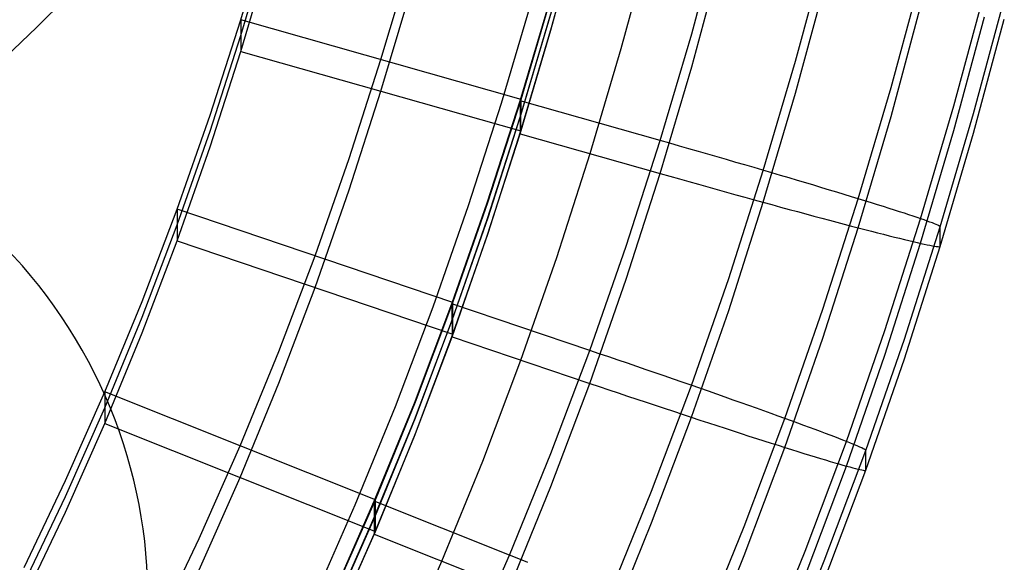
# Model space of a CAD drawing. Extents: x -1634 to -184, y -278 to 263.
# Tile 198 of 242: x -255 to -222, y -187 to -168. Entities that reach past the tile are written whole.
import ezdxf

# ---------------------------------------------------------------- set-up
doc = ezdxf.new("R2010")
doc.units = 0
doc.layers.add('PREDEFINITO', color=7, linetype='CONTINUOUS')

msp = doc.modelspace()

# ---------------------------------------------------------------- linework, layer by layer
at = {"layer": 'PREDEFINITO'}
for p, q in [((-247.802, -168.349, 445.876), (-246.814, -165.021, 445.8)), ((-237.16, -168.707, 397.871), (-236.186, -165.116, 397.79)), ((-237.136, -168.612, 397.869), (-236.164, -165.021, 397.788)), ((-232.321, -168.832, 447.887), (-231.32, -165.132, 447.803)), ((-247.802, -168.891, 421.882), (-246.814, -165.563, 421.807)), ((-234.74, -169.334, 397.886), (-233.753, -165.688, 397.803)), ((-228.758, -169.771, 447.206), (-227.737, -165.991, 447.121)), ((-247.802, -169.433, 397.888), (-246.814, -166.105, 397.813)), ((-242.993, -169.716, 445.906), (-241.974, -166.275, 445.829)), ((-232.321, -169.961, 397.9), (-231.32, -166.261, 397.816)), ((-252.768, -166.546, 300.23), (-254.804, -168.599, 300.23)), ((-225.476, -170.672, 444.999), (-224.438, -166.817, 444.912)), ((-242.993, -170.8, 397.919), (-241.975, -167.359, 397.841)), ((-228.758, -170.868, 398.622), (-227.737, -167.088, 398.537)), ((-238.857, -171.208, 447.836), (-237.804, -167.641, 447.757)), ((-238.212, -171.131, 447.939), (-237.161, -167.578, 447.859)), ((-238.183, -171.083, 445.937), (-237.135, -167.529, 445.857)), ((-223.321, -171.307, 441.622), (-222.27, -167.404, 441.534)), ((-222.641, -171.566, 437.946), (-221.587, -167.648, 437.858)), ((-225.476, -171.668, 400.868), (-224.438, -167.814, 400.781)), ((-248.86, -171.627, 445.95), (-247.802, -168.349, 445.876)), ((-238.183, -171.083, 445.937), (-247.802, -168.349, 445.876)), ((-247.802, -168.349, 445.876), (-247.802, -169.433, 397.888)), ((-238.211, -171.696, 422.945), (-237.16, -168.143, 422.865)), ((-238.184, -171.624, 421.943), (-237.135, -168.071, 421.863)), ((-223.321, -172.15, 404.27), (-222.27, -168.247, 404.182)), ((-222.641, -172.243, 407.954), (-221.587, -168.325, 407.865)), ((-254.804, -168.599, 300.23), (-256.9, -170.598, 300.231)), ((-238.211, -172.26, 397.952), (-237.16, -168.707, 397.871)), ((-238.184, -172.166, 397.95), (-237.136, -168.612, 397.869)), ((-248.86, -172.169, 421.956), (-247.802, -168.891, 421.882)), ((-233.403, -172.498, 447.97), (-232.321, -168.832, 447.887)), ((-235.807, -172.943, 397.967), (-234.74, -169.334, 397.886)), ((-248.86, -172.711, 397.962), (-247.802, -169.433, 397.888)), ((-247.802, -169.433, 397.888), (-238.184, -172.166, 397.95)), ((-244.086, -173.11, 445.983), (-242.993, -169.716, 445.906)), ((-233.403, -173.627, 397.982), (-232.321, -169.961, 397.9)), ((-229.862, -173.52, 447.291), (-228.758, -169.771, 447.206)), ((-226.601, -174.497, 445.085), (-225.476, -170.672, 444.999)), ((-244.086, -174.194, 397.995), (-242.993, -170.8, 397.919)), ((-229.862, -174.617, 398.707), (-228.758, -170.868, 398.622)), ((-239.989, -174.73, 447.915), (-238.857, -171.208, 447.836)), ((-239.342, -174.641, 448.018), (-238.212, -171.131, 447.939)), ((-239.311, -174.594, 446.017), (-238.183, -171.083, 445.937)), ((-233.403, -172.498, 447.97), (-238.212, -171.131, 447.939)), ((-238.212, -171.131, 447.939), (-238.211, -172.26, 397.952)), ((-238.184, -172.166, 397.95), (-238.183, -171.083, 445.937)), ((-224.46, -175.182, 441.71), (-223.321, -171.307, 441.622)), ((-249.991, -174.853, 446.022), (-248.86, -171.627, 445.95)), ((-239.341, -175.206, 423.025), (-238.211, -171.696, 422.945)), ((-239.312, -175.135, 422.023), (-238.184, -171.624, 421.943)), ((-226.601, -175.493, 400.954), (-225.476, -171.668, 400.868)), ((-223.784, -175.457, 438.034), (-222.641, -171.566, 437.946)), ((-249.991, -175.395, 422.029), (-248.86, -172.169, 421.956)), ((-239.341, -175.77, 398.031), (-238.211, -172.26, 397.952)), ((-239.312, -175.677, 398.029), (-238.184, -172.166, 397.95)), ((-238.211, -172.26, 397.952), (-233.403, -173.627, 397.982)), ((-224.46, -176.026, 404.357), (-223.321, -172.15, 404.27)), ((-223.784, -176.134, 408.042), (-222.641, -172.243, 407.954)), ((-249.991, -175.936, 398.035), (-248.86, -172.711, 397.962)), ((-234.567, -176.124, 448.052), (-233.403, -172.498, 447.97)), ((-233.074, -172.591, 447.966), (-233.403, -172.498, 447.97)), ((-232.746, -172.685, 447.951), (-233.074, -172.591, 447.966)), ((-232.419, -172.779, 447.924), (-232.746, -172.685, 447.951)), ((-245.255, -176.456, 446.059), (-244.086, -173.11, 445.983)), ((-236.954, -176.512, 398.048), (-235.807, -172.943, 397.967)), ((-232.093, -172.872, 447.885), (-232.419, -172.779, 447.924)), ((-231.768, -172.966, 447.835), (-232.093, -172.872, 447.885)), ((-231.446, -173.059, 447.773), (-231.768, -172.966, 447.835)), ((-231.125, -173.151, 447.7), (-231.446, -173.059, 447.773)), ((-230.808, -173.244, 447.616), (-231.125, -173.151, 447.7)), ((-230.493, -173.335, 447.52), (-230.808, -173.244, 447.616)), ((-230.182, -173.426, 447.413), (-230.493, -173.335, 447.52)), ((-229.874, -173.516, 447.295), (-230.182, -173.426, 447.413)), ((-234.567, -177.253, 398.064), (-233.403, -173.627, 397.982)), ((-233.403, -173.627, 397.982), (-233.074, -173.72, 397.99)), ((-233.074, -173.72, 397.99), (-232.746, -173.813, 398.01)), ((-231.052, -177.232, 447.374), (-229.862, -173.52, 447.291)), ((-229.571, -173.606, 447.167), (-229.874, -173.516, 447.295)), ((-229.272, -173.694, 447.027), (-229.571, -173.606, 447.167)), ((-228.977, -173.781, 446.877), (-229.272, -173.694, 447.027)), ((-228.688, -173.867, 446.717), (-228.977, -173.781, 446.877)), ((-232.746, -173.813, 398.01), (-232.419, -173.905, 398.041)), ((-232.419, -173.905, 398.041), (-232.093, -173.997, 398.084)), ((-232.093, -173.997, 398.084), (-231.768, -174.088, 398.138)), ((-231.768, -174.088, 398.138), (-231.446, -174.178, 398.204)), ((-228.405, -173.951, 446.546), (-228.688, -173.867, 446.717)), ((-228.127, -174.034, 446.366), (-228.405, -173.951, 446.546)), ((-227.856, -174.116, 446.175), (-228.127, -174.034, 446.366)), ((-227.591, -174.195, 445.975), (-227.856, -174.116, 446.175)), ((-245.256, -177.54, 398.071), (-244.086, -174.194, 397.995)), ((-231.446, -174.178, 398.204), (-231.125, -174.267, 398.281)), ((-231.125, -174.267, 398.281), (-230.808, -174.356, 398.37)), ((-230.808, -174.356, 398.37), (-230.493, -174.443, 398.47)), ((-230.493, -174.443, 398.47), (-230.182, -174.529, 398.58)), ((-227.332, -174.274, 445.766), (-227.591, -174.195, 445.975)), ((-227.081, -174.35, 445.548), (-227.332, -174.274, 445.766)), ((-226.837, -174.424, 445.321), (-227.081, -174.35, 445.548)), ((-226.601, -174.497, 445.085), (-226.837, -174.424, 445.321)), ((-241.202, -178.21, 447.992), (-239.989, -174.73, 447.915)), ((-240.553, -178.107, 448.096), (-239.342, -174.641, 448.018)), ((-240.52, -178.06, 446.095), (-239.311, -174.594, 446.017)), ((-231.052, -178.329, 398.791), (-229.862, -174.617, 398.707)), ((-230.182, -174.529, 398.58), (-229.874, -174.614, 398.702)), ((-229.874, -174.614, 398.702), (-229.571, -174.697, 398.835)), ((-229.571, -174.697, 398.835), (-229.272, -174.779, 398.978)), ((-229.272, -174.779, 398.978), (-228.977, -174.859, 399.132)), ((-227.815, -178.288, 445.171), (-226.601, -174.497, 445.085)), ((-226.373, -174.567, 444.841), (-226.601, -174.497, 445.085)), ((-226.153, -174.636, 444.589), (-226.373, -174.567, 444.841)), ((-225.941, -174.702, 444.329), (-226.153, -174.636, 444.589)), ((-225.739, -174.765, 444.062), (-225.941, -174.702, 444.329)), ((-225.545, -174.827, 443.788), (-225.739, -174.765, 444.062)), ((-251.193, -178.022, 446.094), (-249.991, -174.853, 446.022)), ((-240.52, -178.06, 446.095), (-249.991, -174.853, 446.022)), ((-249.991, -174.853, 446.022), (-249.991, -175.936, 398.035)), ((-240.52, -178.602, 422.101), (-239.312, -175.135, 422.023)), ((-228.977, -174.859, 399.132), (-228.688, -174.937, 399.296)), ((-228.688, -174.937, 399.296), (-228.405, -175.014, 399.47)), ((-228.405, -175.014, 399.47), (-228.127, -175.089, 399.654)), ((-228.127, -175.089, 399.654), (-227.856, -175.162, 399.848)), ((-225.36, -174.886, 443.507), (-225.545, -174.827, 443.788)), ((-225.184, -174.942, 443.219), (-225.36, -174.886, 443.507)), ((-225.019, -174.996, 442.926), (-225.184, -174.942, 443.219)), ((-224.863, -175.047, 442.626), (-225.019, -174.996, 442.926)), ((-224.717, -175.095, 442.322), (-224.863, -175.047, 442.626)), ((-224.581, -175.141, 442.012), (-224.717, -175.095, 442.322)), ((-251.193, -178.564, 422.1), (-249.991, -175.395, 422.029)), ((-240.552, -178.671, 423.103), (-239.341, -175.206, 423.025)), ((-227.856, -175.162, 399.848), (-227.591, -175.232, 400.051)), ((-227.591, -175.232, 400.051), (-227.332, -175.301, 400.264)), ((-227.332, -175.301, 400.264), (-227.081, -175.368, 400.485)), ((-227.081, -175.368, 400.485), (-226.837, -175.432, 400.716)), ((-226.837, -175.432, 400.716), (-226.601, -175.493, 400.954)), ((-225.689, -179.025, 441.796), (-224.46, -175.182, 441.71)), ((-225.018, -179.317, 438.121), (-223.784, -175.457, 438.034)), ((-224.455, -175.184, 441.697), (-224.581, -175.141, 442.012)), ((-224.34, -175.224, 441.378), (-224.455, -175.184, 441.697)), ((-224.235, -175.261, 441.055), (-224.34, -175.224, 441.378)), ((-224.141, -175.295, 440.729), (-224.235, -175.261, 441.055)), ((-224.058, -175.326, 440.399), (-224.141, -175.295, 440.729)), ((-223.986, -175.354, 440.067), (-224.058, -175.326, 440.399)), ((-223.924, -175.379, 439.732), (-223.986, -175.354, 440.067)), ((-223.874, -175.401, 439.395), (-223.924, -175.379, 439.732)), ((-223.835, -175.42, 439.056), (-223.874, -175.401, 439.395)), ((-223.807, -175.435, 438.716), (-223.835, -175.42, 439.056)), ((-223.79, -175.448, 438.375), (-223.807, -175.435, 438.716)), ((-223.784, -175.457, 438.034), (-223.79, -175.448, 438.375)), ((-223.784, -176.134, 408.042), (-223.784, -175.457, 438.034)), ((-240.551, -179.236, 398.109), (-239.341, -175.77, 398.031)), ((-240.52, -179.143, 398.107), (-239.312, -175.677, 398.029)), ((-227.815, -179.285, 401.04), (-226.601, -175.493, 400.954)), ((-226.601, -175.493, 400.954), (-226.373, -175.553, 401.201)), ((-226.373, -175.553, 401.201), (-226.153, -175.61, 401.456)), ((-226.153, -175.61, 401.456), (-225.941, -175.664, 401.719)), ((-225.941, -175.664, 401.719), (-225.739, -175.715, 401.988)), ((-225.739, -175.715, 401.988), (-225.545, -175.764, 402.265)), ((-225.545, -175.764, 402.265), (-225.36, -175.81, 402.549)), ((-225.36, -175.81, 402.549), (-225.184, -175.854, 402.838)), ((-251.193, -179.105, 398.106), (-249.991, -175.936, 398.035)), ((-249.991, -175.936, 398.035), (-240.52, -179.143, 398.107)), ((-235.817, -179.71, 448.133), (-234.567, -176.124, 448.052)), ((-225.689, -179.869, 404.444), (-224.46, -176.026, 404.357)), ((-225.184, -175.854, 402.838), (-225.019, -175.894, 403.134)), ((-225.019, -175.894, 403.134), (-224.863, -175.932, 403.435)), ((-225.018, -179.994, 408.129), (-223.784, -176.134, 408.042)), ((-224.863, -175.932, 403.435), (-224.717, -175.966, 403.742)), ((-224.717, -175.966, 403.742), (-224.581, -175.998, 404.054)), ((-224.581, -175.998, 404.054), (-224.455, -176.027, 404.37)), ((-224.455, -176.027, 404.37), (-224.34, -176.052, 404.69)), ((-224.34, -176.052, 404.69), (-224.235, -176.075, 405.014)), ((-224.235, -176.075, 405.014), (-224.141, -176.094, 405.342)), ((-224.141, -176.094, 405.342), (-224.058, -176.11, 405.673)), ((-224.058, -176.11, 405.673), (-223.986, -176.123, 406.006)), ((-223.986, -176.123, 406.006), (-223.924, -176.133, 406.342)), ((-223.924, -176.133, 406.342), (-223.874, -176.14, 406.68)), ((-223.874, -176.14, 406.68), (-223.835, -176.143, 407.019)), ((-223.835, -176.143, 407.019), (-223.807, -176.143, 407.359)), ((-223.807, -176.143, 407.359), (-223.79, -176.14, 407.7)), ((-223.79, -176.14, 407.7), (-223.784, -176.134, 408.042)), ((-246.502, -179.749, 446.133), (-245.255, -176.456, 446.059)), ((-238.184, -180.037, 398.127), (-236.954, -176.512, 398.048)), ((-235.817, -180.839, 398.145), (-234.567, -177.253, 398.064)), ((-232.331, -180.907, 447.457), (-231.052, -177.232, 447.374)), ((-246.502, -180.833, 398.145), (-245.256, -177.54, 398.071)), ((-252.47, -181.132, 446.164), (-251.193, -178.022, 446.094)), ((-241.845, -181.522, 448.174), (-240.553, -178.107, 448.096)), ((-241.81, -181.476, 446.172), (-240.52, -178.06, 446.095)), ((-235.817, -179.71, 448.133), (-240.553, -178.107, 448.096)), ((-240.553, -178.107, 448.096), (-240.551, -179.236, 398.109)), ((-240.52, -179.143, 398.107), (-240.52, -178.06, 446.095)), ((-242.497, -181.637, 448.068), (-241.202, -178.21, 447.992)), ((-232.331, -182.004, 398.874), (-231.052, -178.329, 398.791)), ((-229.12, -182.044, 445.256), (-227.815, -178.288, 445.171)), ((-252.47, -181.674, 422.17), (-251.193, -178.564, 422.1)), ((-241.845, -182.087, 423.18), (-240.552, -178.671, 423.103)), ((-241.81, -182.018, 422.178), (-240.52, -178.602, 422.101)), ((-252.47, -182.216, 398.176), (-251.193, -179.105, 398.106)), ((-241.811, -182.56, 398.184), (-240.52, -179.143, 398.107)), ((-227.011, -182.835, 441.882), (-225.689, -179.025, 441.796)), ((-241.844, -182.651, 398.186), (-240.551, -179.236, 398.109)), ((-240.551, -179.236, 398.109), (-235.817, -180.839, 398.145)), ((-229.12, -183.041, 401.125), (-227.815, -179.285, 401.04)), ((-226.346, -183.143, 438.208), (-225.018, -179.317, 438.121)), ((-247.827, -182.987, 446.206), (-246.502, -179.749, 446.133)), ((-237.154, -183.25, 448.213), (-235.817, -179.71, 448.133)), ((-235.494, -179.82, 448.129), (-235.817, -179.71, 448.133)), ((-235.171, -179.93, 448.114), (-235.494, -179.82, 448.129)), ((-227.011, -183.678, 404.53), (-225.689, -179.869, 404.444)), ((-239.499, -183.515, 398.206), (-238.184, -180.037, 398.127)), ((-234.848, -180.039, 448.088), (-235.171, -179.93, 448.114)), ((-234.527, -180.149, 448.049), (-234.848, -180.039, 448.088)), ((-234.208, -180.258, 447.999), (-234.527, -180.149, 448.049)), ((-226.346, -183.82, 408.215), (-225.018, -179.994, 408.129)), ((-233.89, -180.368, 447.938), (-234.208, -180.258, 447.999)), ((-233.575, -180.476, 447.865), (-233.89, -180.368, 447.938)), ((-233.262, -180.584, 447.781), (-233.575, -180.476, 447.865)), ((-247.828, -184.07, 398.218), (-246.502, -180.833, 398.145)), ((-237.154, -184.378, 398.225), (-235.817, -180.839, 398.145)), ((-235.817, -180.839, 398.145), (-235.494, -180.948, 398.154)), ((-232.952, -180.691, 447.686), (-233.262, -180.584, 447.781)), ((-232.645, -180.797, 447.58), (-232.952, -180.691, 447.686)), ((-232.342, -180.903, 447.462), (-232.645, -180.797, 447.58)), ((-253.821, -184.18, 446.233), (-252.47, -181.132, 446.164)), ((-243.184, -184.842, 446.248), (-252.47, -181.132, 446.164)), ((-252.47, -181.132, 446.164), (-252.47, -182.216, 398.176)), ((-235.494, -180.948, 398.154), (-235.171, -181.057, 398.174)), ((-235.171, -181.057, 398.174), (-234.848, -181.166, 398.205)), ((-234.848, -181.166, 398.205), (-234.527, -181.274, 398.248)), ((-233.7, -184.537, 447.539), (-232.331, -180.907, 447.457)), ((-232.044, -181.007, 447.334), (-232.342, -180.903, 447.462)), ((-231.749, -181.11, 447.195), (-232.044, -181.007, 447.334)), ((-231.46, -181.211, 447.045), (-231.749, -181.11, 447.195)), ((-231.175, -181.311, 446.885), (-231.46, -181.211, 447.045)), ((-243.222, -184.886, 448.249), (-241.845, -181.522, 448.174)), ((-243.184, -184.842, 446.248), (-241.81, -181.476, 446.172)), ((-234.527, -181.274, 398.248), (-234.208, -181.381, 398.303)), ((-234.208, -181.381, 398.303), (-233.89, -181.487, 398.369)), ((-233.89, -181.487, 398.369), (-233.575, -181.592, 398.447)), ((-230.896, -181.41, 446.715), (-231.175, -181.311, 446.885)), ((-230.623, -181.506, 446.534), (-230.896, -181.41, 446.715)), ((-230.355, -181.601, 446.344), (-230.623, -181.506, 446.534)), ((-253.821, -184.722, 422.239), (-252.47, -181.674, 422.17)), ((-243.876, -185.014, 448.144), (-242.497, -181.637, 448.068)), ((-233.575, -181.592, 398.447), (-233.262, -181.696, 398.536)), ((-233.262, -181.696, 398.536), (-232.952, -181.799, 398.636)), ((-232.952, -181.799, 398.636), (-232.645, -181.9, 398.747)), ((-232.645, -181.9, 398.747), (-232.342, -182, 398.869)), ((-230.094, -181.694, 446.145), (-230.355, -181.601, 446.344)), ((-229.84, -181.785, 445.936), (-230.094, -181.694, 446.145)), ((-229.593, -181.874, 445.718), (-229.84, -181.785, 445.936)), ((-229.353, -181.96, 445.491), (-229.593, -181.874, 445.718)), ((-253.821, -185.264, 398.245), (-252.47, -182.216, 398.176)), ((-252.47, -182.216, 398.176), (-243.185, -185.925, 398.26)), ((-243.222, -185.451, 423.256), (-241.845, -182.087, 423.18)), ((-243.185, -185.383, 422.254), (-241.81, -182.018, 422.178)), ((-233.7, -185.634, 398.956), (-232.331, -182.004, 398.874)), ((-232.342, -182, 398.869), (-232.044, -182.098, 399.002)), ((-232.044, -182.098, 399.002), (-231.749, -182.195, 399.146)), ((-231.749, -182.195, 399.146), (-231.46, -182.289, 399.3)), ((-230.519, -185.759, 445.34), (-229.12, -182.044, 445.256)), ((-229.12, -182.044, 445.255), (-229.353, -181.96, 445.491)), ((-228.895, -182.126, 445.012), (-229.12, -182.044, 445.255)), ((-228.679, -182.205, 444.76), (-228.895, -182.126, 445.012)), ((-228.47, -182.281, 444.5), (-228.679, -182.205, 444.76)), ((-243.185, -185.925, 398.26), (-241.811, -182.56, 398.184)), ((-231.46, -182.289, 399.3), (-231.175, -182.382, 399.464)), ((-231.175, -182.382, 399.464), (-230.896, -182.473, 399.639)), ((-230.896, -182.473, 399.639), (-230.623, -182.561, 399.823)), ((-230.623, -182.561, 399.823), (-230.355, -182.647, 400.017)), ((-228.271, -182.355, 444.234), (-228.47, -182.281, 444.5)), ((-228.08, -182.426, 443.96), (-228.271, -182.355, 444.234)), ((-227.898, -182.494, 443.679), (-228.08, -182.426, 443.96)), ((-227.725, -182.559, 443.391), (-227.898, -182.494, 443.679)), ((-227.562, -182.621, 443.098), (-227.725, -182.559, 443.391)), ((-243.221, -186.016, 398.262), (-241.844, -182.651, 398.186)), ((-230.355, -182.647, 400.017), (-230.094, -182.731, 400.221)), ((-230.094, -182.731, 400.221), (-229.84, -182.812, 400.433)), ((-229.84, -182.812, 400.433), (-229.593, -182.891, 400.655)), ((-229.593, -182.891, 400.655), (-229.353, -182.967, 400.886)), ((-228.429, -186.605, 441.968), (-227.011, -182.835, 441.882)), ((-227.408, -182.68, 442.799), (-227.562, -182.621, 443.098)), ((-227.264, -182.735, 442.494), (-227.408, -182.68, 442.799)), ((-227.13, -182.788, 442.184), (-227.264, -182.735, 442.494)), ((-227.006, -182.837, 441.87), (-227.13, -182.788, 442.184)), ((-226.893, -182.882, 441.551), (-227.006, -182.837, 441.87)), ((-226.79, -182.925, 441.228), (-226.893, -182.882, 441.551)), ((-249.233, -186.165, 446.278), (-247.827, -182.987, 446.206)), ((-238.579, -186.741, 448.291), (-237.154, -183.25, 448.213)), ((-230.519, -186.755, 401.209), (-229.12, -183.041, 401.125)), ((-229.353, -182.967, 400.886), (-229.12, -183.041, 401.125)), ((-229.12, -183.041, 401.125), (-228.895, -183.111, 401.372)), ((-228.895, -183.111, 401.372), (-228.679, -183.179, 401.627)), ((-228.679, -183.179, 401.627), (-228.47, -183.244, 401.89)), ((-228.47, -183.244, 401.89), (-228.271, -183.305, 402.16)), ((-227.77, -186.93, 438.293), (-226.346, -183.143, 438.208)), ((-226.697, -182.963, 440.902), (-226.79, -182.925, 441.228)), ((-226.615, -182.998, 440.572), (-226.697, -182.963, 440.902)), ((-226.544, -183.03, 440.24), (-226.615, -182.998, 440.572)), ((-226.484, -183.058, 439.905), (-226.544, -183.03, 440.24)), ((-226.434, -183.082, 439.568), (-226.484, -183.058, 439.905)), ((-226.396, -183.103, 439.23), (-226.434, -183.082, 439.568)), ((-226.368, -183.12, 438.89), (-226.396, -183.103, 439.23)), ((-226.352, -183.134, 438.549), (-226.368, -183.12, 438.89)), ((-226.346, -183.143, 438.208), (-226.352, -183.134, 438.549)), ((-226.346, -183.82, 408.215), (-226.346, -183.143, 438.208)), ((-240.9, -186.943, 398.283), (-239.499, -183.515, 398.206)), ((-228.271, -183.305, 402.16), (-228.08, -183.364, 402.437)), ((-228.08, -183.364, 402.437), (-227.898, -183.419, 402.72)), ((-227.898, -183.419, 402.72), (-227.725, -183.471, 403.01)), ((-227.725, -183.471, 403.01), (-227.562, -183.519, 403.306)), ((-227.562, -183.519, 403.306), (-227.408, -183.565, 403.608)), ((-227.408, -183.565, 403.608), (-227.264, -183.606, 403.915)), ((-228.429, -187.448, 404.615), (-227.011, -183.678, 404.53)), ((-227.77, -187.607, 408.301), (-226.346, -183.82, 408.215)), ((-227.264, -183.606, 403.915), (-227.13, -183.645, 404.226)), ((-227.13, -183.645, 404.226), (-227.006, -183.68, 404.543)), ((-227.006, -183.68, 404.543), (-226.893, -183.711, 404.863)), ((-226.893, -183.711, 404.863), (-226.79, -183.738, 405.188)), ((-226.79, -183.738, 405.188), (-226.697, -183.762, 405.515)), ((-226.697, -183.762, 405.515), (-226.615, -183.783, 405.846)), ((-226.615, -183.783, 405.846), (-226.544, -183.799, 406.18)), ((-226.544, -183.799, 406.18), (-226.484, -183.812, 406.516)), ((-226.484, -183.812, 406.516), (-226.434, -183.821, 406.853)), ((-226.434, -183.821, 406.853), (-226.396, -183.827, 407.192)), ((-226.396, -183.827, 407.192), (-226.368, -183.828, 407.533)), ((-226.368, -183.828, 407.533), (-226.352, -183.826, 407.874)), ((-226.352, -183.826, 407.874), (-226.346, -183.82, 408.215)), ((-255.247, -187.163, 446.3), (-253.821, -184.18, 446.233)), ((-249.233, -187.249, 398.29), (-247.828, -184.07, 398.218)), ((-238.579, -187.87, 398.304), (-237.154, -184.378, 398.225)), ((-235.161, -188.122, 447.62), (-233.7, -184.537, 447.539)), ((-255.247, -187.705, 422.307), (-253.821, -184.722, 422.239)), ((-244.684, -188.194, 448.324), (-243.222, -184.886, 448.249)), ((-244.644, -188.151, 446.323), (-243.184, -184.842, 446.248)), ((-238.579, -186.741, 448.291), (-243.222, -184.886, 448.249)), ((-243.222, -184.886, 448.249), (-243.221, -186.016, 398.262)), ((-243.185, -185.925, 398.26), (-243.184, -184.842, 446.248)), ((-255.247, -188.247, 398.313), (-253.821, -185.264, 398.245)), ((-245.34, -188.332, 448.218), (-243.876, -185.014, 448.144)), ((-244.684, -188.759, 423.331), (-243.222, -185.451, 423.256)), ((-244.645, -188.692, 422.329), (-243.185, -185.383, 422.254)), ((-244.645, -189.234, 398.335), (-243.185, -185.925, 398.26)), ((-235.161, -189.22, 399.037), (-233.7, -185.634, 398.956)), ((-232.014, -189.43, 445.422), (-230.519, -185.759, 445.34)), ((-250.719, -189.282, 446.348), (-249.233, -186.165, 446.278)), ((-244.683, -189.324, 398.337), (-243.221, -186.016, 398.262)), ((-243.221, -186.016, 398.262), (-238.579, -187.87, 398.304)), ((-229.946, -190.333, 442.052), (-228.429, -186.605, 441.968)), ((-242.39, -190.316, 398.359), (-240.9, -186.943, 398.283)), ((-240.096, -190.18, 448.369), (-238.579, -186.741, 448.291)), ((-238.262, -186.868, 448.288), (-238.579, -186.741, 448.291)), ((-237.946, -186.995, 448.274), (-238.262, -186.868, 448.288)), ((-232.014, -190.427, 401.292), (-230.519, -186.755, 401.209)), ((-229.294, -190.676, 438.378), (-227.77, -186.93, 438.293))]:
    msp.add_line(p, q, dxfattribs=at)
at = {"layer": 'PREDEFINITO', "extrusion": (0.036737, -0.061141, -0.997453)}
for centre, radius in [((-327.124, 54.1, -432.032), 17.5), ((-327.124, 54.1, -214.082), 15)]:
    msp.add_circle(centre, radius, dxfattribs=at)

doc.saveas('drawing.dxf')
